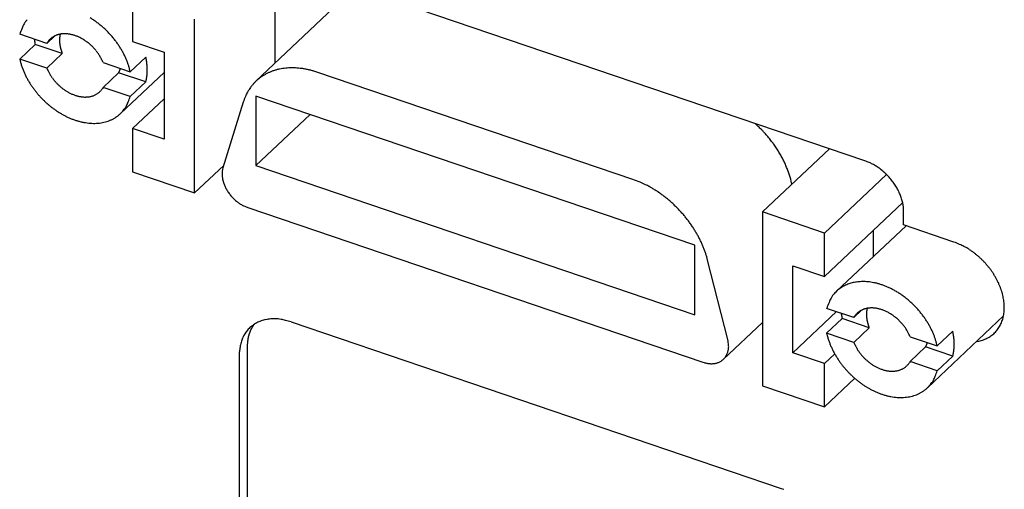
# Model space of a CAD drawing. Header units: millimetres. Extents: x 43 to 2527, y 45 to 1953.
# Tile 15 of 26: x 341 to 371, y 104 to 118. Entities that reach past the tile are written whole.
import ezdxf

# ---------------------------------------------------------------- set-up
doc = ezdxf.new("R2010")
doc.units = ezdxf.units.MM
doc.layers.add('1', color=7, linetype='Continuous')

msp = doc.modelspace()

# ---------------------------------------------------------------- linework, layer by layer
at = {"layer": '1', "color": 2, "linetype": 'Continuous'}
for p, q in [((366.346, 113.443), (346.667, 120.123)), ((348.712, 116.359), (348.712, 119.429)), ((344.452, 118.307), (344.452, 117.008)), ((350.642, 118.18), (348.142, 115.822)), ((346.304, 112.483), (346.304, 117.678)), ((341.889, 116.95), (341.077, 117.225)), ((342.125, 117.172), (341.889, 116.95)), ((341.54, 116.92), (341.077, 116.483)), ((341.512, 117.078), (341.513, 117.073)), ((342.352, 116.644), (341.54, 116.92)), ((341.889, 116.95), (341.908, 116.982)), ((344.452, 117.008), (345.393, 116.689)), ((341.889, 116.208), (342.352, 116.644)), ((342.352, 116.644), (342.344, 116.664)), ((345.393, 116.689), (345.393, 114.091)), ((341.889, 116.208), (341.077, 116.483)), ((341.077, 116.483), (341.103, 116.383)), ((343.573, 116.379), (344.384, 116.103)), ((344.847, 116.54), (344.384, 116.103)), ((343.573, 115.636), (344.036, 116.073)), ((344.036, 116.073), (344.038, 116.077)), ((344.847, 115.798), (344.036, 116.073)), ((344.089, 114.853), (345.393, 116.082)), ((344.384, 116.103), (344.363, 116.19)), ((349.994, 116.084), (349.899, 116.114)), ((359.407, 112.889), (349.994, 116.084)), ((344.384, 115.361), (344.847, 115.798)), ((344.847, 115.798), (344.853, 115.82)), ((343.573, 115.636), (343.554, 115.606)), ((344.384, 115.361), (343.573, 115.636)), ((345.393, 115.297), (344.452, 114.41)), ((347.758, 115.193), (347.155, 113.232)), ((348.141, 115.377), (348.141, 113.299)), ((361.26, 110.924), (348.141, 115.377)), ((349.761, 114.827), (348.141, 113.299)), ((345.393, 114.091), (344.452, 114.41)), ((344.452, 114.41), (344.452, 113.112)), ((365.285, 113.804), (363.282, 111.915)), ((344.452, 113.112), (346.304, 112.483)), ((347.178, 113.307), (346.304, 112.483)), ((347.155, 113.232), (347.145, 113.197)), ((348.141, 113.299), (361.26, 108.846)), ((366.99, 113.036), (365.134, 111.287)), ((364.144, 112.837), (364.129, 112.895)), ((364.166, 112.749), (364.144, 112.837)), ((367.475, 112.194), (365.134, 109.988)), ((347.9, 112.045), (361.501, 107.429)), ((365.134, 111.287), (363.282, 111.915)), ((363.282, 111.915), (363.282, 106.72)), ((367.504, 111.937), (367.502, 111.991)), ((367.504, 111.529), (367.504, 111.937)), ((365.134, 109.988), (365.134, 111.287)), ((367.575, 111.505), (365.497, 109.546)), ((366.602, 110.587), (366.602, 111.371)), ((369.009, 111.018), (367.504, 111.529)), ((361.26, 108.846), (361.26, 110.924)), ((361.643, 110.48), (361.617, 110.576)), ((362.246, 108.11), (361.643, 110.48)), ((364.194, 107.71), (364.194, 110.307)), ((364.194, 110.307), (365.134, 109.988)), ((365.496, 108.938), (364.194, 107.71)), ((366.014, 108.762), (365.202, 109.037)), ((366.249, 108.984), (366.014, 108.762)), ((349.192, 108.633), (363.845, 103.66)), ((365.665, 108.732), (365.202, 108.295)), ((365.637, 108.89), (365.637, 108.885)), ((366.477, 108.456), (365.665, 108.732)), ((366.014, 108.762), (366.033, 108.793)), ((368.214, 106.664), (370.489, 108.81)), ((348.083, 108.557), (348.069, 108.538)), ((362.118, 107.516), (363.282, 108.614)), ((366.014, 108.02), (366.477, 108.456)), ((366.477, 108.456), (366.469, 108.476)), ((368.972, 108.351), (368.509, 107.915)), ((366.014, 108.02), (365.202, 108.295)), ((365.202, 108.295), (365.227, 108.195)), ((367.697, 108.19), (368.509, 107.915)), ((369.681, 108.048), (369.755, 108.061)), ((347.649, 107.672), (347.65, 107.743)), ((347.88, 107.891), (347.88, 93.786)), ((367.697, 107.448), (368.16, 107.885)), ((368.16, 107.885), (368.163, 107.889)), ((368.972, 107.609), (368.16, 107.885)), ((368.509, 107.915), (368.487, 108.002)), ((347.649, 93.568), (347.649, 107.672)), ((365.134, 107.39), (364.194, 107.71)), ((365.442, 107.68), (365.134, 107.39)), ((367.697, 107.448), (367.679, 107.418)), ((368.509, 107.173), (367.697, 107.448)), ((368.509, 107.173), (368.972, 107.609)), ((368.972, 107.609), (368.978, 107.632)), ((361.501, 107.429), (361.542, 107.416)), ((365.134, 106.092), (365.134, 107.39)), ((366.042, 106.948), (365.134, 106.092)), ((363.282, 106.72), (365.134, 106.092)), ((363.845, 103.66), (363.918, 103.633))]:
    msp.add_line(p, q, dxfattribs=at)
for centre, radius, start, end in [((341.91, 117.128), 0.81, 150.0922, 160.1739), ((341.969, 117.105), 0.872, 144.8509, 150.6933), ((343.923, 115.302), 3.526, 138.0808, 139.1715), ((341.829, 115.477), 2.614, 56.2496, 58.702), ((341.79, 115.426), 2.679, 53.7238, 56.153), ((341.756, 115.379), 2.736, 51.3349, 53.7398), ((341.727, 115.349), 2.778, 48.8677, 51.2554), ((343.315, 116.437), 2.372, 155.9854, 160.5916), ((342.367, 116.677), 0.551, 117.8241, 121.2325), ((342.372, 116.671), 0.559, 114.6408, 117.9632), ((342.379, 116.658), 0.574, 111.4764, 114.6803), ((342.386, 116.645), 0.588, 108.5628, 111.6559), ((342.393, 116.626), 0.609, 105.6485, 108.6028), ((342.399, 116.61), 0.625, 102.9464, 105.8074), ((342.408, 116.574), 0.663, 100.278, 102.9873), ((342.845, 117.069), 0.576, 168.2728, 171.3994), ((343.742, 116.915), 1.486, 167.9219, 169.4978), ((342.413, 116.549), 0.688, 97.6793, 100.3447), ((342.417, 116.518), 0.72, 95.0146, 97.6624), ((342.422, 116.468), 0.77, 92.5223, 95.086), ((342.422, 116.449), 0.789, 89.8627, 92.452), ((342.423, 116.418), 0.82, 87.3549, 89.9279), ((342.421, 116.381), 0.857, 84.771, 87.3181), ((342.418, 116.336), 0.902, 82.3536, 84.8531), ((342.412, 116.301), 0.938, 79.8169, 82.3011), ((342.406, 116.256), 0.983, 77.4548, 79.8964), ((342.396, 116.216), 1.024, 75.0132, 77.4298), ((342.385, 116.167), 1.074, 72.7144, 75.0855), ((342.372, 116.128), 1.116, 70.3421, 72.688), ((342.356, 116.08), 1.166, 68.1084, 70.411), ((342.34, 116.041), 1.208, 65.8113, 68.0878), ((341.709, 115.327), 2.806, 46.5105, 48.8848), ((341.695, 115.317), 2.823, 44.0754, 46.4383), ((341.699, 115.319), 2.819, 41.7441, 44.1043), ((341.704, 115.327), 2.81, 39.3272, 41.6816), ((343.322, 117.325), 1.826, 187.9231, 188.0893), ((343.328, 117.326), 1.833, 188.102, 188.268), ((343.332, 117.327), 1.837, 188.2943, 188.46), ((343.337, 117.329), 1.843, 188.4865, 188.6518), ((343.346, 117.327), 1.851, 188.568, 188.7329), ((343.347, 117.329), 1.853, 188.7745, 188.939), ((343.355, 117.331), 1.861, 188.9509, 189.115), ((343.361, 117.329), 1.866, 189.0466, 189.2103), ((343.369, 117.334), 1.875, 189.3172, 189.4806), ((343.37, 117.333), 1.876, 189.4284, 189.5915), ((343.376, 117.335), 1.882, 189.6191, 189.7817), ((343.385, 117.333), 1.891, 189.698, 189.8602), ((343.389, 117.338), 1.895, 189.9828, 190.1447), ((343.391, 117.336), 1.897, 190.0776, 190.2394), ((343.401, 117.336), 1.906, 190.1727, 190.3338), ((343.418, 117.343), 1.924, 190.4571, 190.6169), ((343.407, 117.339), 1.913, 190.5511, 190.7118), ((343.381, 117.334), 1.887, 190.7025, 190.8661), ((343.431, 117.346), 1.937, 190.9478, 191.1064), ((343.56, 117.368), 2.069, 191.0087, 191.1565), ((343.404, 117.339), 1.91, 191.2099, 191.3727), ((343.145, 117.287), 1.646, 191.3953, 191.5886), ((343.535, 117.362), 2.043, 191.4495, 191.5961), ((346.765, 118.03), 5.342, 191.6493, 191.6999), ((343.188, 117.295), 1.69, 191.8732, 192.0791), ((343.024, 117.26), 1.522, 192.0837, 192.4365), ((345.528, 117.801), 4.084, 192.2877, 192.4598), ((342.407, 116.653), 0.597, 143.1367, 146.6233), ((342.369, 116.679), 0.551, 139.1656, 142.8739), ((342.355, 116.691), 0.533, 135.4596, 139.2345), ((342.358, 116.688), 0.537, 131.7421, 135.4286), ((342.358, 116.69), 0.536, 128.215, 131.8576), ((342.359, 116.688), 0.538, 124.5922, 128.1713), ((342.362, 116.686), 0.541, 121.2292, 124.7456), ((342.967, 117.048), 0.7, 175.7907, 177.3895), ((343.102, 117.043), 0.834, 177.4635, 178.7861), ((343.194, 117.045), 0.927, 178.9773, 180.1603), ((343.158, 117.045), 0.891, 180.2015, 181.4483), ((343.157, 117.044), 0.89, 181.3956, 182.6576), ((343.195, 117.047), 0.927, 182.7159, 183.934), ((343.111, 117.047), 0.843, 175.1391, 176.3797), ((343.223, 117.049), 0.956, 183.9359, 185.1248), ((344.387, 116.941), 2.123, 174.7801, 175.2233), ((343.239, 117.051), 0.972, 185.1811, 186.3583), ((342.939, 117.054), 0.671, 171.3237, 173.0921), ((343.258, 117.054), 0.991, 186.3691, 187.5306), ((343.281, 117.057), 1.014, 187.5488, 188.6898), ((343.304, 117.061), 1.037, 188.7175, 189.8399), ((343.325, 117.065), 1.059, 189.8856, 190.9906), ((343.346, 117.069), 1.08, 190.9729, 192.0611), ((342.321, 115.996), 1.256, 63.6336, 65.8701), ((342.303, 115.96), 1.297, 61.3983, 63.6104), ((342.283, 115.92), 1.341, 59.29, 61.4663), ((342.264, 115.889), 1.378, 57.104, 59.2569), ((342.245, 115.857), 1.415, 55.0296, 57.1541), ((342.228, 115.835), 1.442, 52.8944, 55.0023), ((342.211, 115.809), 1.474, 50.8795, 52.9597), ((342.192, 115.788), 1.502, 48.7802, 50.8337), ((342.187, 115.781), 1.51, 46.7602, 48.8117), ((342.195, 115.791), 1.498, 44.6289, 46.7027), ((341.731, 115.348), 2.775, 36.9987, 39.3608), ((341.758, 115.372), 2.74, 34.5829, 36.9456), ((341.809, 115.404), 2.68, 32.2503, 34.6284), ((343.368, 117.075), 1.103, 192.1291, 193.2), ((343.389, 117.08), 1.124, 193.1886, 194.2431), ((343.41, 117.086), 1.146, 194.2766, 195.3142), ((343.43, 117.092), 1.167, 195.3388, 196.3615), ((343.449, 117.098), 1.187, 196.3773, 197.3853), ((343.471, 117.105), 1.21, 197.4017, 198.3935), ((343.496, 117.114), 1.237, 198.4155, 199.3872), ((343.506, 117.118), 1.248, 199.4043, 200.369), ((343.505, 117.118), 1.247, 200.3939, 201.3608), ((342.17, 115.763), 1.535, 42.7428, 44.7567), ((342.107, 115.705), 1.621, 40.8283, 42.719), ((342.191, 115.786), 1.504, 38.5389, 40.592), ((342.348, 115.913), 1.302, 36.057, 38.4549), ((342.159, 115.748), 1.553, 35.0148, 36.8973), ((340.664, 114.693), 3.382, 34.3371, 35.1157), ((342.374, 115.921), 1.279, 29.5767, 32.1236), ((341.85, 115.433), 2.629, 29.8134, 32.1919), ((341.927, 115.474), 2.542, 27.4596, 29.8676), ((342.002, 115.515), 2.457, 24.9937, 27.4237), ((343.192, 116.963), 2.168, 195.5171, 198.2585), ((343.185, 116.963), 2.162, 198.3149, 201.0838), ((342.528, 116.007), 1.102, 25.2194, 29.6214), ((341.083, 115.237), 2.739, 24.6346, 26.9216), ((342.072, 115.545), 2.381, 22.6093, 25.0515), ((342.093, 115.557), 2.357, 20.1296, 22.5243), ((342.256, 115.615), 2.183, 17.6898, 20.1949), ((342.498, 115.687), 1.931, 15.0837, 17.8185), ((340.968, 115.731), 3.963, 10.9026, 11.7743), ((343.432, 116.187), 1.457, 9.8189, 11.6247), ((343.309, 116.163), 1.583, 8.8345, 9.907), ((340.076, 115.745), 4.842, 7.584, 7.8551), ((343.024, 116.134), 1.868, 6.897, 7.6719), ((343.397, 116.17), 1.494, 6.2242, 7.2539), ((343.186, 116.147), 1.706, 5.341, 6.2178), ((343.072, 116.139), 1.821, 4.4452, 5.2497), ((343.205, 116.15), 1.686, 3.5575, 4.4271), ((343.254, 116.984), 2.234, 200.9342, 203.6238), ((343.362, 117.028), 2.35, 203.5706, 206.1248), ((343.436, 117.058), 2.43, 205.9948, 208.4565), ((344.537, 117.43), 2.917, 204.7667, 206.9329), ((342.91, 116.565), 1.075, 205.1282, 209.5938), ((343.067, 116.652), 1.254, 209.4822, 211.943), ((346.63, 119.163), 5.612, 214.4614, 214.8848), ((343.533, 116.358), 0.578, 330.8745, 331.3249), ((343.527, 116.362), 0.585, 331.2919, 331.7395), ((343.525, 116.363), 0.587, 331.6979, 332.1439), ((343.524, 116.364), 0.588, 332.1547, 332.6009), ((343.522, 116.365), 0.59, 332.6095, 333.0552), ((343.52, 116.366), 0.593, 333.0622, 333.5072), ((343.518, 116.367), 0.595, 333.5126, 333.9568), ((343.516, 116.368), 0.598, 333.9604, 334.4041), ((343.513, 116.369), 0.601, 334.406, 334.8488), ((343.511, 116.37), 0.603, 334.8489, 335.2913), ((343.509, 116.37), 0.604, 335.3445, 335.7859), ((343.505, 116.373), 0.609, 335.7278, 336.1683), ((343.504, 116.372), 0.61, 336.2201, 336.6599), ((343.503, 116.374), 0.612, 336.5527, 336.9925), ((343.498, 116.375), 0.617, 337.0855, 337.5233), ((343.493, 116.378), 0.622, 337.4741, 337.9083), ((343.494, 116.377), 0.622, 337.9397, 338.3767), ((343.503, 116.374), 0.612, 338.3585, 338.8037), ((343.485, 116.381), 0.631, 338.8092, 339.2404), ((343.443, 116.396), 0.676, 339.3324, 339.7339), ((343.492, 116.378), 0.624, 339.6859, 340.1285), ((343.572, 116.349), 0.538, 340.0827, 340.6097), ((343.448, 116.395), 0.67, 340.4901, 340.8879), ((342.383, 116.764), 1.797, 340.8793, 341.0137), ((343.555, 116.355), 0.556, 341.5239, 342.0851), ((343.607, 116.339), 0.502, 342.0341, 342.9947), ((342.791, 116.598), 1.358, 342.6025, 343.0684), ((343.506, 116.142), 1.385, 352.3707, 353.3633), ((343.485, 116.145), 1.406, 353.3449, 354.3285), ((343.462, 116.147), 1.429, 354.3264, 355.3001), ((343.44, 116.149), 1.451, 355.3133, 356.2778), ((343.272, 116.153), 1.62, 2.714, 3.6188), ((343.416, 116.151), 1.476, 356.2477, 357.2018), ((343.269, 116.153), 1.623, 1.8048, 2.7018), ((343.391, 116.151), 1.5, 357.2331, 358.1773), ((343.282, 116.153), 1.609, 0.9182, 1.8175), ((343.317, 116.154), 1.575, 359.9738, 0.8881), ((343.346, 116.153), 1.546, 359.1035, 0.0302), ((343.368, 116.154), 1.524, 358.1218, 359.0565), ((349.084, 114.823), 1.373, 122.3584, 125.9701), ((349.11, 114.776), 1.426, 118.7113, 122.2168), ((349.133, 114.731), 1.477, 115.2494, 118.6665), ((349.146, 114.693), 1.517, 111.7291, 115.091), ((349.166, 114.643), 1.571, 108.4282, 111.7113), ((349.182, 114.579), 1.637, 105.0732, 108.2591), ((349.199, 114.509), 1.709, 101.9292, 105.0152), ((349.21, 114.431), 1.787, 98.7694, 101.7531), ((349.221, 114.349), 1.87, 95.8317, 98.7135), ((349.224, 114.257), 1.962, 92.8704, 95.6457), ((349.226, 114.162), 2.056, 90.142, 92.8149), ((349.22, 114.057), 2.162, 87.3958, 89.9611), ((349.213, 113.961), 2.258, 84.8668, 87.3404), ((349.198, 113.86), 2.359, 82.3308, 84.7138), ((349.18, 113.746), 2.476, 79.9869, 82.2695), ((349.145, 113.596), 2.629, 77.6537, 79.8122), ((349.133, 113.551), 2.676, 75.4877, 77.6122), ((349.138, 113.578), 2.649, 73.2896, 75.4363), ((343.505, 117.095), 2.508, 208.4343, 210.8039), ((343.556, 117.12), 2.565, 210.6953, 212.9922), ((343.61, 117.154), 2.628, 212.9715, 215.1859), ((343.356, 116.878), 1.619, 214.7985, 216.4037), ((343.083, 116.652), 1.265, 215.5055, 217.6685), ((343.287, 116.813), 1.526, 217.7815, 219.5066), ((343.415, 116.931), 1.699, 219.833, 221.3319), ((343.328, 116.857), 1.585, 221.3908, 222.9781), ((343.28, 116.809), 1.517, 222.8847, 224.5168), ((343.312, 116.843), 1.564, 224.5912, 226.1354), ((343.291, 116.822), 1.535, 226.1582, 227.703), ((343.249, 116.777), 1.472, 227.7114, 229.3059), ((343.634, 116.119), 1.255, 346.2223, 347.2762), ((343.608, 116.124), 1.281, 347.274, 348.3133), ((343.585, 116.129), 1.305, 348.3061, 349.3334), ((343.569, 116.132), 1.321, 349.361, 350.3819), ((343.549, 116.136), 1.341, 350.3573, 351.3693), ((343.528, 116.139), 1.363, 351.3624, 352.3651), ((349.106, 114.788), 1.412, 139.7281, 143.0295), ((348.938, 114.971), 1.165, 136.9893, 141.2474), ((349.058, 114.855), 1.333, 133.2023, 136.8662), ((349.123, 114.771), 1.439, 129.4227, 132.7897), ((349.083, 114.817), 1.378, 125.7955, 129.3564), ((343.643, 117.171), 2.665, 215.0879, 217.241), ((343.683, 117.201), 2.715, 217.2279, 219.3044), ((343.69, 117.202), 2.722, 219.2305, 221.2647), ((343.701, 117.212), 2.736, 221.2611, 223.243), ((343.252, 116.778), 1.475, 229.2462, 230.848), ((343.232, 116.753), 1.444, 230.8617, 232.5337), ((343.221, 116.735), 1.422, 232.4296, 234.1577), ((343.206, 116.715), 1.397, 234.1552, 235.9385), ((343.197, 116.697), 1.377, 235.8528, 237.6838), ((343.177, 116.665), 1.34, 237.6749, 239.5791), ((343.164, 116.638), 1.309, 239.4839, 241.4505), ((343.145, 116.602), 1.269, 241.4247, 243.4697), ((343.131, 116.569), 1.233, 243.3697, 245.4855), ((343.113, 116.528), 1.188, 245.4558, 247.6613), ((343.099, 116.489), 1.147, 247.5331, 249.8214), ((343.083, 116.444), 1.099, 249.7981, 252.1859), ((343.072, 116.402), 1.056, 252.0498, 254.5322), ((343.073, 115.952), 0.6, 288.2466, 292.0496), ((343.079, 115.936), 0.582, 292.0925, 295.95), ((343.087, 115.923), 0.567, 295.8325, 299.7343), ((343.09, 115.915), 0.559, 299.8022, 303.7091), ((343.095, 115.909), 0.55, 303.661, 307.5769), ((343.097, 115.905), 0.547, 307.6786, 311.5737), ((343.094, 115.908), 0.55, 311.5573, 315.3893), ((343.082, 115.917), 0.565, 315.6039, 319.2988), ((343.086, 115.914), 0.56, 319.2977, 322.995), ((343.098, 115.904), 0.544, 323.0385, 326.8125), ((348.895, 114.957), 1.143, 151.8261, 159.0138), ((348.972, 114.925), 1.225, 147.8242, 152.193), ((350.473, 113.744), 3.132, 142.8141, 144.1607), ((343.71, 117.214), 2.744, 223.1475, 225.0734), ((343.735, 117.239), 2.779, 225.0795, 226.9249), ((343.695, 117.195), 2.72, 226.8958, 228.7578), ((343.737, 117.244), 2.784, 228.7736, 230.6046), ((343.06, 116.355), 1.007, 254.4893, 257.0813), ((343.052, 116.31), 0.962, 256.9346, 259.6329), ((343.045, 116.263), 0.915, 259.5972, 262.4134), ((343.041, 116.22), 0.871, 262.2487, 265.1808), ((343.038, 116.175), 0.827, 265.1357, 268.1905), ((343.039, 116.134), 0.786, 268.0212, 271.1972), ((343.041, 116.095), 0.746, 271.1503, 274.4474), ((343.045, 116.059), 0.71, 274.2932, 277.7095), ((343.05, 116.027), 0.678, 277.6644, 281.1911), ((343.058, 115.998), 0.648, 281.0472, 284.6804), ((343.064, 115.974), 0.622, 284.6617, 288.3823), ((343.53, 115.483), 0.842, 331.5181, 340.4312), ((342.278, 116.073), 2.223, 336.9072, 341.3209), ((350.627, 114.13), 3.06, 156.1538, 159.6726), ((343.769, 117.284), 2.836, 230.6226, 232.4482), ((343.722, 117.231), 2.765, 232.5577, 234.4694), ((343.712, 117.22), 2.75, 234.5062, 236.462), ((343.663, 117.157), 2.671, 236.5956, 238.6382), ((343.628, 117.105), 2.608, 238.6844, 240.8004), ((343.582, 117.035), 2.525, 240.9418, 243.149), ((343.411, 115.566), 0.985, 307.7648, 312.4442), ((343.494, 115.472), 0.859, 312.6215, 318.0265), ((343.397, 115.603), 1.019, 316.1833, 320.456), ((342.586, 116.285), 2.078, 320.1891, 322.0804), ((343.479, 115.502), 0.896, 326.4705, 331.9704), ((343.548, 116.973), 2.454, 243.2122, 245.499), ((343.499, 116.883), 2.352, 245.6649, 248.0618), ((343.463, 116.801), 2.263, 248.131, 250.6271), ((343.42, 116.701), 2.154, 250.8179, 253.4382), ((343.389, 116.607), 2.055, 253.5198, 256.2566), ((343.355, 116.499), 1.942, 256.4754, 259.3536), ((343.333, 116.398), 1.838, 259.4502, 262.4648), ((343.312, 116.289), 1.728, 262.7052, 265.8768), ((343.301, 116.189), 1.627, 265.9829, 269.308), ((343.293, 116.088), 1.526, 269.5689, 273.06), ((343.295, 115.995), 1.433, 273.1698, 276.8282), ((343.3, 115.906), 1.344, 277.1013, 280.9328), ((343.312, 115.831), 1.268, 281.0086, 284.9981), ((343.324, 115.767), 1.204, 285.2626, 289.3851), ((343.344, 115.703), 1.136, 289.4916, 293.785), ((343.366, 115.641), 1.071, 294.0315, 298.5088), ((343.379, 115.624), 1.049, 298.346, 302.8297), ((343.364, 115.642), 1.073, 302.9592, 307.258), ((357.689, 108.794), 7.88, 45.8051, 47.0052), ((361.158, 112.29), 2.956, 44.3332, 46.7773), ((360.91, 112.04), 3.307, 43.0092, 44.4305), ((355.572, 107.387), 10.387, 41.3413, 41.6944), ((360.37, 111.602), 4.001, 40.3931, 41.4048), ((360.978, 112.082), 3.227, 39.569, 40.9021), ((360.581, 111.757), 3.74, 38.407, 39.5286), ((360.341, 111.58), 4.039, 37.2388, 38.2581), ((360.551, 111.742), 3.773, 36.1271, 37.2201), ((360.652, 111.81), 3.651, 35.074, 36.203), ((360.619, 111.788), 3.691, 33.9319, 35.0412), ((360.627, 111.793), 3.682, 32.8396, 33.9441), ((360.673, 111.825), 3.625, 31.6947, 32.8091), ((360.718, 111.851), 3.574, 30.6018, 31.7247), ((360.748, 111.87), 3.539, 29.4515, 30.5761), ((360.79, 111.892), 3.491, 28.3411, 29.4714), ((360.83, 111.916), 3.444, 27.1809, 28.3158), ((360.881, 111.94), 3.388, 26.0689, 27.2114), ((360.924, 111.963), 3.339, 24.8909, 26.0378), ((360.978, 111.986), 3.281, 23.762, 24.9168), ((365.226, 110.577), 3.077, 66.0851, 68.6516), ((365.993, 112.206), 1.278, 63.0935, 67.9113), ((365.889, 112.001), 1.508, 60.3297, 63.1098), ((347.824, 113.049), 0.695, 177.6391, 181.2219), ((347.807, 113.049), 0.678, 174.0275, 177.5473), ((347.743, 113.057), 0.614, 170.4077, 174.1352), ((347.658, 113.074), 0.528, 166.5298, 170.681), ((361.023, 112.007), 3.23, 22.5881, 23.7469), ((361.084, 112.032), 3.165, 21.4322, 22.6008), ((361.14, 112.055), 3.104, 20.2425, 21.4188), ((361.193, 112.073), 3.049, 19.0832, 20.2652), ((361.218, 112.084), 3.022, 17.8679, 19.0441), ((364.64, 110.125), 3.759, 57.0264, 57.9431), ((365.685, 111.729), 1.845, 55.0574, 57.1403), ((365.856, 111.93), 1.583, 53.334, 55.9418), ((365.703, 111.731), 1.834, 50.9784, 53.2238), ((365.599, 111.616), 1.988, 48.6721, 50.7457), ((365.652, 111.679), 1.906, 46.4305, 48.6283), ((365.673, 111.694), 1.88, 44.3081, 46.5603), ((347.864, 113.049), 0.735, 181.0922, 184.6144), ((347.912, 113.053), 0.784, 184.619, 188.0589), ((347.966, 113.058), 0.838, 187.9209, 191.2542), ((348.011, 113.067), 0.884, 191.25, 194.5234), ((348.064, 113.079), 0.938, 194.4076, 197.5866), ((348.111, 113.093), 0.987, 197.5766, 200.6874), ((348.161, 113.11), 1.04, 200.5743, 203.5973), ((357.201, 107.139), 6.159, 66.8294, 69.0107), ((358.705, 110.477), 2.499, 64.2592, 68.4301), ((361.316, 112.113), 2.919, 16.7096, 17.91), ((361.461, 112.157), 2.768, 15.4559, 16.703), ((365.652, 111.677), 1.908, 42.0181, 44.2474), ((365.65, 111.673), 1.911, 39.8206, 42.0487), ((365.668, 111.69), 1.887, 37.5168, 39.7725), ((365.692, 111.706), 1.858, 35.2981, 37.5804), ((365.715, 111.724), 1.829, 32.9617, 35.2632), ((348.203, 113.129), 1.086, 203.5968, 206.5559), ((348.245, 113.147), 1.132, 206.4481, 209.3352), ((348.277, 113.166), 1.168, 209.3615, 212.1957), ((348.309, 113.183), 1.205, 212.0834, 214.8551), ((348.335, 113.202), 1.237, 214.8775, 217.5904), ((348.346, 113.209), 1.25, 217.5416, 220.2288), ((358.517, 110.082), 2.937, 61.903, 64.293), ((355.945, 105.879), 7.861, 59.0672, 59.7926), ((358.129, 109.513), 3.622, 57.4071, 59.1603), ((358.461, 109.954), 3.072, 55.9672, 58.1837), ((358.165, 109.527), 3.591, 53.9846, 55.8689), ((365.75, 111.745), 1.788, 30.6902, 33.0216), ((365.787, 111.768), 1.745, 28.2992, 30.658), ((365.837, 111.792), 1.689, 25.972, 28.371), ((365.884, 111.816), 1.637, 23.5191, 25.9492), ((365.942, 111.839), 1.574, 21.1085, 23.5842), ((348.342, 113.207), 1.246, 220.266, 222.9527), ((348.363, 113.221), 1.271, 222.7946, 225.4015), ((348.403, 113.263), 1.329, 225.4237, 227.8744), ((348.338, 113.199), 1.238, 228.1245, 230.746), ((348.237, 113.078), 1.08, 230.8485, 233.8451), ((348.351, 113.199), 1.245, 232.8682, 235.2849), ((349.001, 114.127), 2.378, 235.1503, 236.2825), ((357.959, 109.27), 3.92, 52.0385, 53.7615), ((358.055, 109.397), 3.761, 50.1729, 51.996), ((358.084, 109.421), 3.724, 48.4139, 50.2753), ((358.024, 109.36), 3.809, 46.5285, 48.3567), ((365.994, 111.859), 1.519, 18.5899, 21.095), ((366.062, 111.88), 1.448, 16.1008, 18.6633), ((366.126, 111.899), 1.381, 13.4863, 16.0968), ((366.183, 111.911), 1.323, 10.9176, 13.5654), ((366.212, 111.918), 1.293, 8.2196, 10.8425), ((348.212, 113.029), 1.028, 238.8732, 242.0179), ((348.138, 112.89), 0.87, 242.0317, 247.4239), ((348.655, 113.944), 2.043, 245.4064, 248.3364), ((357.995, 109.329), 3.851, 44.7182, 46.532), ((358.002, 109.341), 3.838, 42.8464, 44.6704), ((358.015, 109.349), 3.823, 41.0535, 42.8845), ((358.022, 109.359), 3.812, 39.18, 41.0119), ((366.312, 111.93), 1.192, 5.5717, 8.3255), ((366.448, 111.941), 1.055, 2.7097, 5.7114), ((358.047, 109.376), 3.781, 37.3707, 39.2096), ((358.076, 109.402), 3.743, 35.486, 37.3317), ((358.123, 109.432), 3.686, 33.6648, 35.5237), ((358.168, 109.465), 3.631, 31.7616, 33.6293), ((358.233, 109.502), 3.557, 29.9205, 31.8043), ((358.289, 109.537), 3.49, 27.9862, 29.8788), ((358.376, 109.58), 3.394, 26.1231, 28.0393), ((358.46, 109.623), 3.299, 24.1549, 26.0912), ((367.548, 107.29), 4.004, 65.9913, 68.6029), ((358.538, 109.655), 3.215, 22.2538, 24.204), ((358.575, 109.674), 3.173, 20.263, 22.1976), ((358.737, 109.731), 3.001, 18.3168, 20.3176), ((368.549, 109.405), 1.665, 62.9544, 67.8512), ((368.413, 109.138), 1.966, 60.14, 62.966), ((366.782, 106.712), 4.886, 56.782, 57.7173), ((368.145, 108.784), 2.405, 54.7777, 56.8967), ((368.369, 109.045), 2.063, 53.0202, 55.6722), ((368.169, 108.787), 2.39, 50.6348, 52.9194), ((358.968, 109.804), 2.759, 16.2504, 18.374), ((368.034, 108.64), 2.589, 48.277, 50.3878), ((368.105, 108.722), 2.481, 46.0009, 48.2385), ((368.133, 108.743), 2.446, 43.8382, 46.132), ((368.108, 108.722), 2.479, 41.5108, 43.7822), ((368.107, 108.721), 2.48, 39.2607, 41.5323), ((368.133, 108.744), 2.446, 36.9223, 39.2229), ((368.168, 108.767), 2.404, 34.6563, 36.9858), ((368.2, 108.791), 2.364, 32.2686, 34.6188), ((366.273, 108.578), 1.258, 101.2645, 104.3243), ((366.275, 108.554), 1.281, 98.0885, 101.1662), ((366.286, 108.482), 1.355, 95.0906, 98.1032), ((366.288, 108.421), 1.415, 91.9674, 94.9758), ((366.292, 108.34), 1.496, 89.0259, 91.9876), ((366.287, 108.263), 1.573, 85.9834, 88.915), ((366.28, 108.167), 1.67, 83.1091, 85.9769), ((366.267, 108.084), 1.754, 80.1564, 82.994), ((366.249, 107.981), 1.858, 77.3704, 80.1468), ((368.25, 108.819), 2.307, 29.9541, 32.3367), ((368.301, 108.85), 2.247, 27.5084, 29.9197), ((368.369, 108.882), 2.171, 25.1294, 27.5841), ((368.434, 108.914), 2.1, 22.6158, 25.1036), ((366.224, 108.756), 1.072, 134.3917, 138.2955), ((366.082, 108.946), 0.837, 131.3038, 136.5416), ((366.195, 108.81), 1.014, 126.8406, 130.9922), ((366.255, 108.703), 1.136, 122.4613, 126.0554), ((366.22, 108.752), 1.076, 118.5136, 122.2738), ((366.224, 108.75), 1.079, 114.927, 118.6445), ((366.255, 108.668), 1.166, 111.2039, 114.5995), ((366.258, 108.651), 1.183, 107.7581, 111.053), ((366.263, 108.623), 1.212, 104.4133, 107.5811), ((366.224, 107.892), 1.951, 74.5144, 77.2549), ((366.195, 107.787), 2.06, 71.8219, 74.5029), ((366.161, 107.698), 2.155, 69.0653, 71.7114), ((366.123, 107.598), 2.262, 66.468, 69.0611), ((366.082, 107.516), 2.354, 63.7975, 66.3577), ((366.039, 107.428), 2.452, 61.2815, 63.7972), ((365.996, 107.358), 2.533, 58.691, 61.1782), ((365.954, 107.289), 2.614, 56.2496, 58.702), ((368.512, 108.943), 2.016, 20.1556, 22.6914), ((368.581, 108.97), 1.942, 17.5683, 20.1342), ((368.673, 108.996), 1.847, 15.0238, 17.6515), ((367.44, 108.249), 2.372, 155.9828, 160.5891), ((366.035, 108.94), 0.81, 150.0954, 160.1772), ((366.093, 108.917), 0.872, 144.8478, 150.6902), ((368.048, 107.114), 3.526, 138.0808, 139.1715), ((365.914, 107.238), 2.679, 53.7238, 56.153), ((365.881, 107.191), 2.736, 51.3349, 53.7398), ((365.852, 107.16), 2.778, 48.8677, 51.2554), ((365.834, 107.139), 2.806, 46.5105, 48.8848), ((368.757, 109.019), 1.76, 12.3407, 15.0164), ((368.831, 109.032), 1.684, 9.7032, 12.4171), ((368.883, 109.043), 1.631, 6.9446, 9.6557), ((369.008, 109.055), 1.506, 4.2058, 7.0405), ((366.483, 108.502), 0.536, 128.215, 131.8576), ((366.484, 108.5), 0.538, 124.5921, 128.1714), ((366.486, 108.498), 0.541, 121.2291, 124.7456), ((366.492, 108.489), 0.551, 117.8241, 121.2325), ((366.497, 108.482), 0.559, 114.6408, 117.9632), ((366.504, 108.469), 0.574, 111.4911, 114.6951), ((366.51, 108.457), 0.588, 108.5475, 111.6407), ((366.517, 108.437), 0.609, 105.6485, 108.6029), ((366.523, 108.422), 0.625, 102.9463, 105.8074), ((366.532, 108.386), 0.663, 100.278, 102.9874), ((367.235, 108.858), 0.843, 175.137, 176.3776), ((368.513, 108.753), 2.124, 174.7828, 175.2261), ((367.063, 108.865), 0.671, 171.3237, 173.0921), ((366.969, 108.881), 0.576, 168.2698, 171.3965), ((367.867, 108.727), 1.486, 167.9219, 169.4978), ((366.538, 108.361), 0.688, 97.6793, 100.3447), ((366.542, 108.329), 0.72, 95.0146, 97.6624), ((366.547, 108.279), 0.77, 92.5372, 95.1009), ((366.547, 108.261), 0.789, 89.8627, 92.452), ((366.547, 108.229), 0.82, 87.3409, 89.9139), ((366.545, 108.192), 0.857, 84.771, 87.3181), ((366.543, 108.148), 0.902, 82.3536, 84.8531), ((366.537, 108.112), 0.938, 79.8295, 82.3136), ((366.53, 108.067), 0.983, 77.4548, 79.8964), ((366.521, 108.027), 1.024, 75.0016, 77.4182), ((366.51, 107.979), 1.074, 72.7255, 75.0967), ((366.496, 107.939), 1.116, 70.3314, 72.6773), ((366.481, 107.892), 1.165, 68.1187, 70.4213), ((366.465, 107.853), 1.208, 65.8014, 68.0779), ((366.446, 107.808), 1.256, 63.6336, 65.8701), ((366.428, 107.772), 1.297, 61.3983, 63.6104), ((365.82, 107.129), 2.823, 44.0754, 46.4383), ((365.823, 107.131), 2.819, 41.7441, 44.1043), ((365.828, 107.139), 2.81, 39.3272, 41.6816), ((365.856, 107.16), 2.775, 36.9987, 39.3608), ((369.316, 109.047), 1.197, 352.2673, 355.5975), ((369.256, 109.056), 1.257, 355.3756, 358.5498), ((369.098, 109.061), 1.415, 1.3439, 4.2443), ((369.163, 109.06), 1.351, 358.4774, 1.449), ((348.605, 107.756), 0.957, 113.225, 117.5301), ((348.616, 107.734), 0.981, 109.1131, 113.3526), ((348.624, 107.711), 1.005, 104.9293, 109.115), ((348.647, 107.651), 1.07, 101.3306, 105.2895), ((348.67, 107.544), 1.178, 97.7962, 101.4049), ((348.663, 107.561), 1.161, 93.8061, 97.5584), ((348.659, 107.639), 1.083, 89.6972, 93.844), ((348.692, 107.363), 1.36, 88.0465, 91.1755), ((348.651, 105.808), 2.915, 86.9568, 88.2872), ((348.672, 107.452), 1.274, 80.0387, 83.9416), ((348.685, 107.47), 1.253, 74.3634, 80.4726), ((348.246, 105.368), 3.399, 73.8451, 76.8013), ((367.449, 109.136), 1.829, 187.9096, 188.0758), ((367.452, 109.138), 1.832, 188.102, 188.2681), ((367.456, 109.139), 1.837, 188.2943, 188.46), ((367.462, 109.141), 1.842, 188.4865, 188.6518), ((367.467, 109.139), 1.847, 188.5826, 188.7475), ((367.475, 109.141), 1.855, 188.7595, 188.9241), ((367.48, 109.143), 1.861, 188.9509, 189.1151), ((367.485, 109.141), 1.866, 189.0466, 189.2104), ((367.49, 109.146), 1.871, 189.333, 189.4964), ((367.498, 109.145), 1.879, 189.4125, 189.5756), ((367.5, 109.146), 1.881, 189.6191, 189.7817), ((367.51, 109.145), 1.89, 189.698, 189.8602), ((367.514, 109.147), 1.894, 189.888, 190.0499), ((367.515, 109.151), 1.897, 190.1723, 190.3341), ((367.525, 109.148), 1.906, 190.1727, 190.3338), ((367.542, 109.155), 1.924, 190.4571, 190.6169), ((367.531, 109.151), 1.912, 190.5511, 190.7118), ((367.506, 109.145), 1.886, 190.7025, 190.8661), ((367.555, 109.158), 1.937, 190.9478, 191.1065), ((367.684, 109.179), 2.068, 191.0086, 191.1565), ((367.528, 109.15), 1.91, 191.2099, 191.3727), ((367.273, 109.099), 1.649, 191.3768, 191.5702), ((367.656, 109.174), 2.04, 191.4692, 191.6158), ((370.9, 109.842), 5.352, 191.6272, 191.6778), ((367.31, 109.106), 1.687, 191.8908, 192.0967), ((367.148, 109.071), 1.521, 192.0837, 192.4365), ((369.653, 109.613), 4.084, 192.2877, 192.4598), ((366.531, 108.465), 0.597, 143.1367, 146.6233), ((366.494, 108.49), 0.551, 139.1655, 142.8739), ((366.48, 108.503), 0.533, 135.4596, 139.2345), ((366.483, 108.5), 0.537, 131.742, 135.4286), ((367.319, 108.856), 0.926, 178.9771, 180.1601), ((367.283, 108.857), 0.891, 180.2011, 181.4479), ((367.092, 108.86), 0.7, 175.7907, 177.3895), ((367.227, 108.855), 0.834, 177.4643, 178.7869), ((367.282, 108.856), 0.89, 181.3956, 182.6576), ((367.319, 108.859), 0.927, 182.7159, 183.934), ((367.348, 108.861), 0.956, 183.9359, 185.1248), ((367.363, 108.863), 0.971, 185.1837, 186.3609), ((367.383, 108.865), 0.991, 186.366, 187.5275), ((367.406, 108.869), 1.014, 187.5488, 188.6898), ((367.429, 108.873), 1.037, 188.7176, 189.8399), ((367.45, 108.877), 1.059, 189.8856, 190.9906), ((367.47, 108.881), 1.08, 190.9729, 192.0611), ((367.492, 108.887), 1.103, 192.1291, 193.2), ((367.513, 108.892), 1.124, 193.1886, 194.2431), ((366.408, 107.732), 1.341, 59.29, 61.4663), ((366.388, 107.701), 1.378, 57.104, 59.2569), ((366.37, 107.669), 1.415, 55.0378, 57.1623), ((366.353, 107.647), 1.443, 52.8865, 54.9944), ((366.335, 107.621), 1.474, 50.8795, 52.9597), ((366.317, 107.6), 1.502, 48.7875, 50.841), ((366.312, 107.593), 1.51, 46.7532, 48.8047), ((366.319, 107.603), 1.498, 44.6289, 46.7027), ((366.295, 107.575), 1.535, 42.7429, 44.7567), ((365.883, 107.183), 2.74, 34.5856, 36.9483), ((365.933, 107.215), 2.68, 32.2477, 34.6259), ((365.975, 107.245), 2.629, 29.8158, 32.1943), ((369.513, 108.992), 0.992, 337.8391, 341.8413), ((369.475, 109.008), 1.033, 341.6112, 345.464), ((369.426, 109.022), 1.085, 345.397, 349.0726), ((369.376, 109.037), 1.136, 348.8392, 352.3506), ((348.629, 107.765), 0.966, 144.1119, 148.2365), ((348.604, 107.778), 0.939, 139.6459, 143.8932), ((348.592, 107.789), 0.922, 135.309, 139.6402), ((348.582, 107.795), 0.911, 130.7359, 135.1346), ((348.926, 107.953), 1.038, 158.6675, 159.9698), ((348.913, 107.959), 1.024, 157.3969, 158.716), ((348.9, 107.964), 1.01, 156.0267, 157.3635), ((348.888, 107.97), 0.998, 154.7276, 156.0801), ((348.877, 107.975), 0.985, 153.3282, 154.6978), ((348.581, 107.796), 0.91, 126.36, 130.7877), ((348.867, 107.98), 0.974, 151.9783, 153.3622), ((348.858, 107.985), 0.964, 150.5486, 151.947), ((348.849, 107.991), 0.953, 149.1842, 150.5967), ((348.839, 107.996), 0.942, 147.7303, 149.161), ((348.583, 107.792), 0.914, 121.8223, 126.2575), ((348.835, 107.999), 0.937, 146.3222, 147.7589), ((348.839, 107.996), 0.942, 144.8832, 146.3123), ((348.593, 107.779), 0.93, 117.5636, 121.9531), ((367.535, 108.898), 1.146, 194.2767, 195.3142), ((367.554, 108.904), 1.167, 195.3388, 196.3615), ((367.574, 108.91), 1.187, 196.3773, 197.3853), ((367.595, 108.917), 1.21, 197.4017, 198.3935), ((367.621, 108.926), 1.237, 198.4155, 199.3872), ((367.631, 108.93), 1.248, 199.4043, 200.369), ((367.63, 108.93), 1.247, 200.3939, 201.3608), ((366.232, 107.517), 1.621, 40.8218, 42.7126), ((366.316, 107.598), 1.504, 38.545, 40.5981), ((366.473, 107.725), 1.302, 36.057, 38.4549), ((366.284, 107.56), 1.553, 35.0088, 36.8913), ((364.79, 106.505), 3.381, 34.3434, 35.1221), ((366.499, 107.733), 1.279, 29.572, 32.119), ((366.653, 107.819), 1.102, 25.2222, 29.6242), ((366.052, 107.286), 2.542, 27.4596, 29.8677), ((366.127, 107.327), 2.457, 24.9937, 27.4237), ((366.196, 107.357), 2.381, 22.6093, 25.0515), ((365.092, 107.543), 3.963, 10.9026, 11.7743), ((369.607, 108.935), 0.882, 311.9787, 316.4853), ((369.61, 108.934), 0.879, 316.3894, 320.8949), ((369.603, 108.939), 0.888, 320.9658, 325.4229), ((369.593, 108.949), 0.901, 325.2618, 329.6503), ((369.572, 108.961), 0.925, 329.6429, 333.9214), ((369.548, 108.976), 0.953, 333.7297, 337.8882), ((348.786, 107.705), 1.135, 160.4085, 163.9387), ((348.737, 107.717), 1.085, 156.4732, 160.1599), ((348.698, 107.732), 1.043, 152.5491, 156.3791), ((348.657, 107.749), 0.998, 148.2982, 152.2929), ((351.026, 107.687), 3.158, 173.7207, 174.0977), ((349.194, 107.889), 1.314, 172.7475, 173.7489), ((348.945, 107.931), 1.062, 171.9591, 173.2781), ((349.082, 107.91), 1.201, 170.7658, 171.9059), ((349.154, 107.896), 1.274, 169.6014, 170.6595), ((349.064, 107.913), 1.183, 168.4592, 169.6051), ((349.021, 107.923), 1.138, 167.3429, 168.5374), ((349.02, 107.923), 1.138, 166.1167, 167.31), ((349.01, 107.926), 1.127, 164.9662, 166.1682), ((348.987, 107.932), 1.104, 163.7159, 164.9442), ((348.97, 107.938), 1.085, 162.5134, 163.7622), ((348.954, 107.943), 1.069, 161.2288, 162.4951), ((348.941, 107.948), 1.055, 159.9706, 161.2535), ((360.664, 107.793), 1.614, 7.8433, 11.3365), ((367.316, 108.775), 2.168, 195.5171, 198.2585), ((367.31, 108.775), 2.162, 198.3148, 201.0838), ((365.208, 107.049), 2.739, 24.6389, 26.9259), ((366.218, 107.369), 2.357, 20.1296, 22.5243), ((366.381, 107.426), 2.183, 17.6897, 20.1949), ((366.623, 107.499), 1.931, 15.089, 17.8239), ((367.557, 107.999), 1.457, 9.8189, 11.6247), ((367.433, 107.975), 1.583, 8.8345, 9.907), ((364.201, 107.556), 4.842, 7.584, 7.8551), ((367.148, 107.946), 1.869, 6.8945, 7.6693), ((367.522, 107.981), 1.493, 6.2455, 7.2752), ((367.311, 107.959), 1.706, 5.341, 6.2178), ((367.196, 107.952), 1.82, 4.4251, 5.2295), ((367.33, 107.962), 1.686, 3.5575, 4.4271), ((367.396, 107.964), 1.62, 2.714, 3.6188), ((367.393, 107.965), 1.623, 1.8048, 2.7018), ((369.531, 109.129), 1.091, 281.8421, 285.687), ((369.537, 109.094), 1.055, 285.8809, 289.8202), ((369.547, 109.061), 1.021, 289.8827, 293.9172), ((369.564, 109.012), 0.97, 294.1992, 298.4061), ((369.582, 108.978), 0.932, 298.4393, 302.7814), ((369.592, 108.957), 0.908, 302.9705, 307.3911), ((369.602, 108.944), 0.891, 307.3659, 311.8433), ((348.943, 107.678), 1.294, 174.0206, 177.1222), ((348.967, 107.674), 1.319, 170.913, 173.9619), ((348.942, 107.675), 1.294, 167.708, 170.8162), ((348.848, 107.689), 1.199, 164.0488, 167.3968), ((350.687, 107.839), 2.808, 177.8478, 178.9433), ((348.927, 107.921), 1.046, 176.4858, 178.7318), ((349.012, 107.918), 1.13, 175.2559, 176.606), ((361.74, 107.881), 0.53, 342.6923, 347.3836), ((361.769, 107.875), 0.5, 347.3074, 352.414), ((361.673, 107.902), 0.6, 3.5174, 10.6866), ((361.649, 107.911), 0.624, 350.6425, 354.5231), ((361.015, 107.978), 1.262, 354.2071, 355.9566), ((361.673, 107.896), 0.6, 359.3871, 4.0651), ((367.379, 108.796), 2.234, 200.9342, 203.6238), ((367.486, 108.84), 2.35, 203.5705, 206.1248), ((367.56, 108.87), 2.43, 205.9948, 208.4565), ((368.662, 109.242), 2.916, 204.7687, 206.935), ((367.035, 108.377), 1.075, 205.1282, 209.5938), ((367.192, 108.463), 1.254, 209.4822, 211.943), ((370.754, 110.975), 5.612, 214.4614, 214.8848), ((367.481, 108.69), 1.619, 214.7985, 216.4037), ((367.657, 108.17), 0.578, 330.8746, 331.3248), ((367.653, 108.174), 0.584, 331.2381, 331.6854), ((367.649, 108.175), 0.588, 331.751, 332.1968), ((367.649, 108.176), 0.588, 332.1547, 332.6008), ((367.647, 108.177), 0.591, 332.6096, 333.0552), ((367.645, 108.178), 0.593, 333.0622, 333.5072), ((367.642, 108.179), 0.596, 333.5126, 333.9567), ((367.64, 108.18), 0.598, 333.9605, 334.404), ((367.638, 108.181), 0.601, 334.406, 334.8488), ((367.636, 108.182), 0.603, 334.849, 335.2912), ((367.634, 108.182), 0.605, 335.3446, 335.7858), ((367.63, 108.184), 0.609, 335.7279, 336.1682), ((367.629, 108.184), 0.61, 336.2201, 336.6598), ((367.627, 108.186), 0.612, 336.5527, 336.9925), ((367.623, 108.187), 0.617, 337.0855, 337.5232), ((367.616, 108.19), 0.624, 337.5155, 337.9497), ((367.62, 108.189), 0.621, 337.8992, 338.3361), ((367.626, 108.186), 0.613, 338.3981, 338.8431), ((367.61, 108.193), 0.63, 338.7703, 339.2015), ((367.567, 108.207), 0.676, 339.3324, 339.7339), ((367.616, 108.19), 0.624, 339.686, 340.1285), ((367.696, 108.161), 0.539, 340.1177, 340.6446), ((367.573, 108.206), 0.67, 340.4902, 340.8879), ((366.512, 108.576), 1.794, 340.8393, 340.9737), ((367.68, 108.167), 0.556, 341.524, 342.085), ((367.732, 108.151), 0.502, 342.0342, 342.9946), ((366.915, 108.41), 1.359, 342.6164, 343.0821), ((367.674, 107.948), 1.341, 350.3573, 351.3693), ((367.653, 107.951), 1.363, 351.3625, 352.3651), ((367.631, 107.954), 1.385, 352.3494, 353.3419), ((367.61, 107.956), 1.406, 353.3662, 354.3497), ((367.587, 107.959), 1.429, 354.3264, 355.3001), ((367.565, 107.96), 1.451, 355.3134, 356.2778), ((367.541, 107.963), 1.476, 356.2477, 357.2018), ((367.516, 107.963), 1.5, 357.2332, 358.1773), ((367.407, 107.965), 1.609, 0.9182, 1.8175), ((367.442, 107.966), 1.575, 359.9738, 0.8881), ((367.47, 107.965), 1.546, 359.1036, 0.0302), ((367.493, 107.965), 1.524, 358.1218, 359.0565), ((361.789, 107.876), 0.488, 296.853, 301.8026), ((361.797, 107.861), 0.471, 301.8599, 306.9649), ((361.803, 107.85), 0.459, 307.2032, 312.4331), ((361.807, 107.847), 0.454, 312.3759, 317.659), ((361.805, 107.847), 0.456, 317.7809, 323.0494), ((361.803, 107.85), 0.459, 322.9453, 328.1981), ((361.798, 107.853), 0.464, 328.2179, 333.4384), ((361.778, 107.867), 0.489, 333.0366, 338.0091), ((361.735, 107.885), 0.535, 337.9005, 342.4506), ((367.63, 108.907), 2.508, 208.4368, 210.8063), ((367.681, 108.932), 2.565, 210.6926, 212.9896), ((367.735, 108.965), 2.628, 212.9715, 215.1859), ((367.767, 108.983), 2.665, 215.0879, 217.241), ((367.208, 108.464), 1.265, 215.5055, 217.6685), ((367.412, 108.625), 1.525, 217.7885, 219.5136), ((367.54, 108.743), 1.7, 219.8254, 221.3243), ((367.453, 108.669), 1.585, 221.3908, 222.9781), ((367.405, 108.621), 1.517, 222.8843, 224.5164), ((367.437, 108.656), 1.564, 224.5998, 226.1439), ((367.416, 108.634), 1.535, 226.1491, 227.6938), ((367.374, 108.588), 1.472, 227.7114, 229.3059), ((367.377, 108.589), 1.475, 229.2462, 230.848), ((367.357, 108.565), 1.444, 230.8617, 232.5337), ((367.758, 107.93), 1.255, 346.244, 347.2979), ((367.733, 107.936), 1.282, 347.2787, 348.318), ((367.71, 107.941), 1.305, 348.3061, 349.3334), ((367.694, 107.944), 1.321, 349.3611, 350.3819), ((361.775, 108.222), 0.839, 253.9285, 256.9025), ((361.783, 108.259), 0.877, 256.9124, 259.781), ((361.779, 108.248), 0.866, 259.9086, 262.825), ((361.765, 108.173), 0.789, 263.1649, 266.3658), ((361.76, 108.121), 0.737, 266.5203, 269.9416), ((361.756, 108.077), 0.693, 270.2439, 273.8712), ((361.757, 108.037), 0.653, 274.0258, 277.8562), ((361.759, 107.993), 0.609, 278.2171, 282.299), ((361.765, 107.957), 0.573, 282.4576, 286.765), ((361.772, 107.924), 0.539, 287.1237, 291.6693), ((361.781, 107.898), 0.512, 291.7868, 296.5379), ((367.807, 109.013), 2.715, 217.2312, 219.3076), ((367.815, 109.014), 2.722, 219.2271, 221.2613), ((367.826, 109.024), 2.736, 221.2611, 223.243), ((367.835, 109.025), 2.744, 223.1475, 225.0734), ((367.346, 108.546), 1.422, 232.4296, 234.1577), ((367.331, 108.526), 1.397, 234.1552, 235.9385), ((367.321, 108.508), 1.377, 235.8528, 237.6838), ((367.302, 108.477), 1.34, 237.6749, 239.5791), ((367.288, 108.45), 1.309, 239.484, 241.4505), ((367.269, 108.414), 1.269, 241.4295, 243.4745), ((367.256, 108.381), 1.233, 243.3643, 245.4802), ((367.237, 108.339), 1.188, 245.4558, 247.6613), ((367.224, 108.301), 1.147, 247.5331, 249.8214), ((367.208, 108.256), 1.099, 249.7981, 252.1859), ((367.197, 108.213), 1.056, 252.0498, 254.5322), ((367.185, 108.166), 1.007, 254.5003, 257.0923), ((367.177, 108.122), 0.962, 256.9346, 259.6329), ((367.169, 108.075), 0.915, 259.5859, 262.4021), ((367.166, 108.031), 0.871, 262.2487, 265.1808), ((367.163, 107.987), 0.827, 265.1357, 268.1905), ((367.164, 107.946), 0.786, 268.0212, 271.1972), ((367.165, 107.907), 0.746, 271.1623, 274.4594), ((367.17, 107.871), 0.71, 274.2811, 277.6974), ((367.175, 107.839), 0.678, 277.6644, 281.1911), ((367.182, 107.81), 0.648, 281.0472, 284.6804), ((367.189, 107.785), 0.622, 284.6617, 288.3823), ((367.197, 107.764), 0.6, 288.2466, 292.0495), ((367.204, 107.748), 0.582, 292.0925, 295.95), ((367.211, 107.735), 0.567, 295.8325, 299.7343), ((367.215, 107.727), 0.559, 299.8022, 303.7091), ((367.22, 107.721), 0.55, 303.653, 307.569), ((367.221, 107.717), 0.547, 307.6874, 311.5826), ((367.219, 107.72), 0.55, 311.5573, 315.3893), ((367.207, 107.729), 0.565, 315.5943, 319.2892), ((367.211, 107.726), 0.56, 319.3066, 323.0039), ((367.223, 107.716), 0.544, 323.0385, 326.8125), ((366.403, 107.885), 2.223, 336.91, 341.3237), ((367.859, 109.051), 2.779, 225.0796, 226.9249), ((367.82, 109.007), 2.72, 226.9001, 228.7621), ((367.862, 109.055), 2.785, 228.7692, 230.6002), ((367.894, 109.096), 2.836, 230.6226, 232.4482), ((367.604, 107.314), 0.896, 326.4736, 331.9734), ((367.655, 107.295), 0.842, 331.5145, 340.4277), ((367.846, 109.043), 2.765, 232.5577, 234.4694), ((367.836, 109.032), 2.75, 234.5062, 236.462), ((367.787, 108.969), 2.671, 236.5927, 238.6353), ((367.753, 108.917), 2.608, 238.6871, 240.8031), ((367.707, 108.847), 2.525, 240.9465, 243.1537), ((367.673, 108.785), 2.454, 243.2074, 245.4942), ((367.489, 107.454), 1.073, 302.9592, 307.258), ((367.536, 107.378), 0.985, 307.7648, 312.4442), ((367.618, 107.284), 0.859, 312.6215, 318.0265), ((367.522, 107.415), 1.018, 316.1788, 320.4515), ((366.711, 108.097), 2.078, 320.1891, 322.0804), ((367.624, 108.695), 2.352, 245.6649, 248.0618), ((367.588, 108.613), 2.263, 248.131, 250.6271), ((367.545, 108.512), 2.154, 250.818, 253.4382), ((367.514, 108.419), 2.055, 253.5249, 256.2617), ((367.48, 108.311), 1.942, 256.4754, 259.3536), ((367.458, 108.21), 1.838, 259.4502, 262.4648), ((367.436, 108.101), 1.728, 262.6999, 265.8714), ((367.426, 108.001), 1.627, 265.9829, 269.308), ((367.418, 107.9), 1.526, 269.5689, 273.06), ((367.42, 107.807), 1.433, 273.1698, 276.8282), ((367.424, 107.718), 1.344, 277.1013, 280.9328), ((367.437, 107.643), 1.268, 281.0086, 284.9981), ((367.448, 107.579), 1.204, 285.2626, 289.3851), ((367.469, 107.514), 1.136, 289.4916, 293.785), ((367.491, 107.453), 1.071, 294.0315, 298.5088), ((367.504, 107.435), 1.049, 298.346, 302.8297)]:
    msp.add_arc(centre, radius, start, end, dxfattribs=at)

doc.saveas('drawing.dxf')
